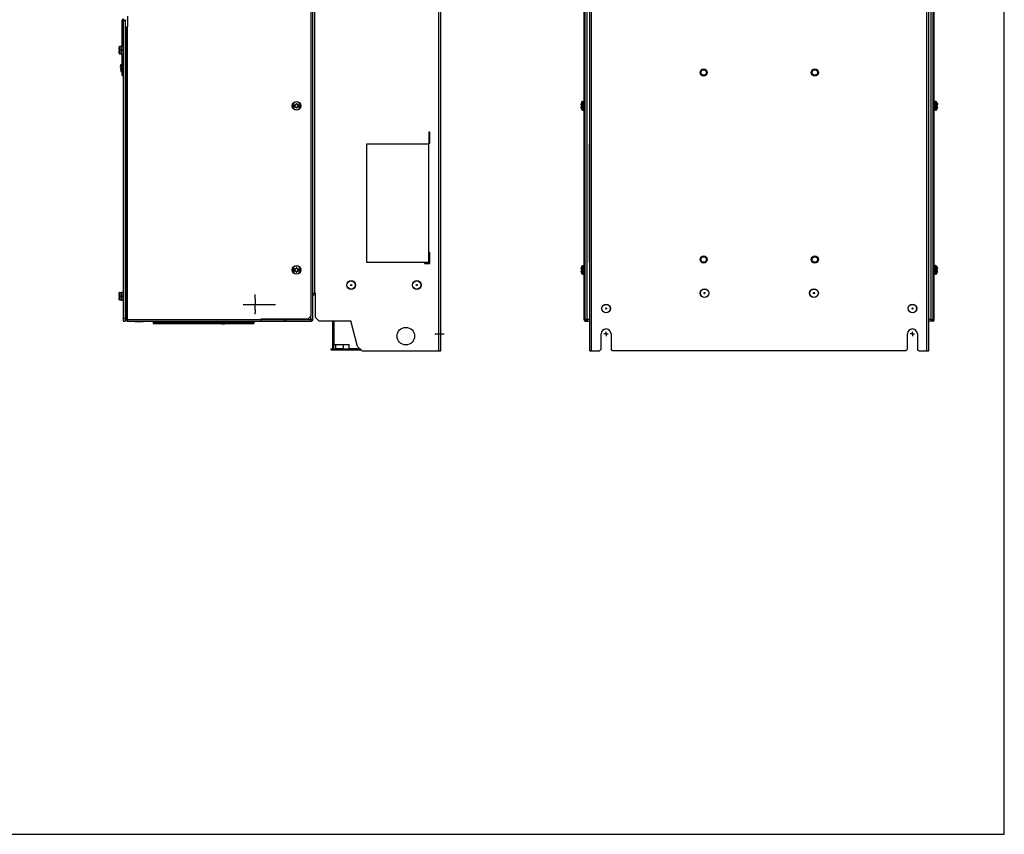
# Model space of a CAD drawing. Header units: millimetres. Extents: x 0 to 1800, y 0 to 1500.
# Tile 25 of 27: x 900 to 1800, y 0 to 745. Entities that reach past the tile are written whole.
import ezdxf

# ---------------------------------------------------------------- set-up
doc = ezdxf.new("R2010")
doc.units = ezdxf.units.MM
doc.header["$LTSCALE"] = 99
doc.linetypes.add('CENTER', pattern=[0.6, 0.375, -0.075, 0.075, -0.075])
doc.linetypes.add('HIDDEN', pattern=[0.2, 0.1, -0.1])
doc.layers.get('0').update_dxf_attribs({"linetype": 'CONTINUOUS'})
doc.layers.add('002_AXIS', color=7, linetype='CONTINUOUS')
doc.layers.add('00_COMPONENTS', color=7, linetype='CONTINUOUS')

msp = doc.modelspace()

# ---------------------------------------------------------------- linework, layer by layer
at = {"color": 7, "linetype": 'CONTINUOUS'}
for p, q in [((1800, 0), (1800, 1500)), ((1273.96, 630.94), (1216.96, 630.94)), ((1216.96, 630.94), (1216.96, 522.94)), ((1273.96, 522.94), (1273.96, 630.94)), ((1420.76, 522.94), (1420.76, 630.94)), ((1421.01, 630.94), (1420.76, 630.94)), ((1216.96, 522.94), (1273.96, 522.94)), ((1421.01, 522.94), (1420.76, 522.94)), ((0, 0), (1800, 0))]:
    msp.add_line(p, q, dxfattribs=at)
at = {"layer": '002_AXIS', "color": 7, "linetype": 'CENTER'}
for p, q in [((1104.26, 484.39), (1133.76, 484.39)), ((1436.01, 457.44), (1436.01, 459.44)), ((1716.01, 457.44), (1716.01, 459.44)), ((1279.59, 457.44), (1287.97, 457.44)), ((1436.01, 457.44), (1434.01, 457.44)), ((1436.01, 457.44), (1438.01, 457.44)), ((1436.01, 457.44), (1436.01, 455.44)), ((1716.01, 457.44), (1714.01, 457.44)), ((1716.01, 457.44), (1718.01, 457.44)), ((1716.01, 457.44), (1716.01, 455.44))]:
    msp.add_line(p, q, dxfattribs=at)
at = {"layer": '00_COMPONENTS', "color": 9, "linetype": 'CONTINUOUS'}
for p, q in [((1283.16, 441.94), (1283.16, 1071.94)), ((1422.81, 441.94), (1422.81, 1071.94)), ((1729.21, 441.94), (1729.21, 1071.94)), ((1418.81, 470.74), (1418.81, 1042.14)), ((1733.21, 470.74), (1733.21, 1042.14)), ((1169.76, 494.64), (1169.76, 1031.44)), ((994.76, 744.21), (993.76, 744.21)), ((994.76, 743.99), (996.76, 743.99)), ((998.36, 738.14), (998.36, 470.24)), ((991.59, 717.54), (991.59, 720.44)), ((990.93, 717.54), (990.93, 719.95)), ((990.93, 713.93), (990.93, 716.34)), ((991.59, 713.44), (991.59, 716.34)), ((993.36, 716.69), (993.36, 717.19)), ((996.76, 704.29), (997.06, 704.29)), ((993.76, 695.64), (994.76, 695.64)), ((997.06, 696.99), (996.76, 696.99)), ((1413.21, 667.05), (1413.14, 667.05)), ((1413.96, 666.54), (1413.96, 669.48)), ((1414.8, 661.94), (1414.8, 669.94)), ((1737.22, 661.94), (1737.22, 669.94)), ((1738.06, 669.48), (1738.06, 666.54)), ((1738.81, 667.05), (1738.88, 667.05)), ((1413.21, 664.83), (1413.14, 664.83)), ((1413.96, 665.34), (1413.96, 662.39)), ((1738.06, 662.39), (1738.06, 665.34)), ((1738.81, 664.83), (1738.88, 664.83)), ((1413.21, 517.05), (1413.14, 517.05)), ((1413.21, 514.83), (1413.14, 514.83)), ((1413.96, 516.54), (1413.96, 519.48)), ((1413.96, 515.34), (1413.96, 512.39)), ((1414.8, 511.94), (1414.8, 519.94)), ((1737.22, 511.94), (1737.22, 519.94)), ((1738.06, 519.48), (1738.06, 516.54)), ((1738.06, 512.39), (1738.06, 515.34)), ((1738.81, 517.05), (1738.88, 517.05)), ((1738.81, 514.83), (1738.88, 514.83)), ((991.59, 492.54), (991.59, 495.44)), ((990.93, 492.54), (990.93, 494.95)), ((990.93, 488.93), (990.93, 491.34)), ((991.59, 488.44), (991.59, 491.34)), ((993.36, 491.69), (993.36, 492.19)), ((1526.39, 494.94), (1525.63, 494.94)), ((1626.39, 494.94), (1625.63, 494.94)), ((1120.46, 470.24), (998.36, 470.24)), ((1120.46, 470.74), (1123.06, 470.74)), ((1166.16, 470.44), (1166.16, 473.64)), ((1417.31, 470.44), (1417.31, 469.94)), ((1421.01, 470.74), (1418.81, 470.74)), ((1733.21, 470.74), (1731.01, 470.74)), ((1734.71, 470.44), (1734.71, 469.94)), ((1186.16, 444.14), (1187.16, 444.14)), ((1188.94, 443.84), (1188.94, 442.84)), ((1192.21, 442.84), (1192.21, 443.84)), ((1198.14, 442.84), (1198.14, 443.84)), ((1199.11, 443.84), (1199.11, 442.84)), ((1201.14, 444.14), (1210.76, 444.14))]:
    msp.add_line(p, q, dxfattribs=at)
at = {"layer": '00_COMPONENTS', "color": 3, "linetype": 'CONTINUOUS'}
for p, q in [((1284.96, 441.94), (1284.96, 1071.94)), ((1421.01, 441.94), (1421.01, 1071.94)), ((1731.01, 441.94), (1731.01, 1071.94)), ((1166.46, 473.94), (1166.46, 1038.94)), ((1167.96, 470.74), (1167.96, 1042.94)), ((1416.01, 470.24), (1416.01, 1042.64)), ((1736.01, 470.24), (1736.01, 1042.64)), ((998.86, 738.14), (998.86, 747.94)), ((994.76, 468.94), (994.76, 743.99)), ((997.06, 738.14), (997.06, 469.94)), ((997.06, 738.14), (998.86, 738.14)), ((996.76, 705.29), (997.06, 705.29)), ((997.06, 695.99), (996.76, 695.99)), ((1274.96, 641.94), (1273.96, 641.94)), ((1273.96, 641.94), (1273.96, 631.94)), ((1274.96, 631.94), (1274.96, 641.94)), ((1273.96, 631.94), (1274.96, 631.94)), ((1274.96, 531.94), (1273.96, 531.94)), ((1274.96, 521.94), (1274.96, 531.94)), ((1269.96, 522.94), (1269.96, 521.94)), ((1269.96, 521.94), (1274.96, 521.94)), ((1168, 494.64), (1170.46, 494.64)), ((1170.46, 472.44), (1170.46, 494.64)), ((1526.51, 494.64), (1525.51, 494.64)), ((1625.51, 494.64), (1626.51, 494.64)), ((998.06, 468.94), (1166.16, 468.94)), ((1163.46, 470.94), (1120.46, 470.94)), ((1120.46, 468.94), (1120.46, 470.94)), ((1123.36, 470.44), (1122.86, 470.94)), ((1166.16, 470.44), (1123.36, 470.44)), ((1141.46, 470.44), (1141.46, 468.94)), ((1166.46, 473.94), (1163.46, 470.94)), ((1170.46, 472.44), (1173.46, 469.44)), ((1173.46, 469.44), (1202.59, 469.44)), ((1186.16, 444.14), (1186.16, 469.44)), ((1187.16, 469.44), (1187.16, 447.87)), ((1208.86, 446.04), (1202.59, 469.44)), ((1417.01, 470.44), (1417.01, 473.64)), ((1417.31, 468.94), (1421.01, 468.94)), ((1734.71, 468.94), (1731.01, 468.94)), ((1735.01, 470.44), (1735.01, 473.14)), ((1431.51, 443.44), (1431.51, 457.44)), ((1440.51, 457.44), (1440.51, 443.44)), ((1711.51, 443.44), (1711.51, 457.44)), ((1720.51, 457.44), (1720.51, 443.44)), ((1184.71, 442.84), (1212.06, 442.84)), ((1187.16, 447.87), (1201.14, 447.87)), ((1201.14, 442.84), (1201.14, 447.87)), ((1212.96, 441.94), (1208.86, 446.04)), ((1212.96, 441.94), (1284.96, 441.94)), ((1421.01, 441.94), (1430.01, 441.94)), ((1430.01, 441.94), (1431.51, 443.44)), ((1442.01, 441.94), (1440.51, 443.44)), ((1710.01, 441.94), (1442.01, 441.94)), ((1710.01, 441.94), (1711.51, 443.44)), ((1722.01, 441.94), (1720.51, 443.44)), ((1722.01, 441.94), (1731.01, 441.94))]:
    msp.add_line(p, q, dxfattribs=at)
at = {"layer": '00_COMPONENTS', "color": 7, "linetype": 'CONTINUOUS'}
for p, q in [((1417.01, 473.64), (1417.01, 1038.94)), ((1735.01, 473.14), (1735.01, 1039.44)), ((993.76, 720.69), (993.76, 744.21)), ((996.76, 468.94), (996.76, 743.99)), ((991.59, 720.44), (993.16, 720.44)), ((993.16, 713.19), (993.16, 720.69)), ((993.16, 720.69), (994.16, 720.69)), ((994.16, 720.94), (994.16, 712.94)), ((994.16, 720.94), (994.76, 720.94)), ((996.76, 720.75), (997.06, 720.52)), ((990.49, 717.54), (991.66, 717.54)), ((990.49, 716.34), (991.66, 716.34)), ((990.78, 719.44), (990.93, 719.95)), ((990.78, 719.44), (990.79, 719.44)), ((990.79, 714.44), (990.78, 714.44)), ((990.78, 714.43), (990.93, 713.93)), ((991.59, 713.44), (993.16, 713.44)), ((991.66, 717.54), (991.66, 716.34)), ((993.16, 717.19), (994.16, 717.19)), ((993.16, 716.69), (994.16, 716.69)), ((993.16, 713.19), (994.16, 713.19)), ((993.76, 693.64), (993.76, 713.19)), ((994.16, 712.94), (994.76, 712.94)), ((996.76, 718.84), (997.06, 718.73)), ((996.76, 715.03), (997.06, 715.15)), ((996.76, 713.13), (997.06, 713.36)), ((992.27, 701.14), (992.56, 703.84)), ((992.56, 701.14), (992.56, 703.84)), ((992.56, 703.84), (993.76, 703.84)), ((992.27, 701.14), (993.26, 701.14)), ((992.27, 700.14), (992.56, 697.44)), ((992.27, 700.14), (993.26, 700.14)), ((992.56, 700.14), (992.56, 697.44)), ((992.56, 697.44), (993.76, 697.44)), ((993.26, 700.14), (993.26, 701.14)), ((993.76, 693.64), (994.76, 693.64)), ((1149.4, 666.54), (1151.32, 666.54)), ((1151.34, 666.53), (1151.32, 666.54)), ((1154.6, 666.54), (1154.58, 666.53)), ((1154.6, 666.54), (1156.53, 666.54)), ((1413.07, 666.96), (1413.22, 666.96)), ((1413.22, 667.94), (1413.14, 667.64)), ((1413.15, 666.54), (1414.01, 666.54)), ((1413.22, 667.94), (1413.22, 667.94)), ((1413.22, 667.94), (1413.22, 667.94)), ((1413.22, 667.94), (1413.22, 667.94)), ((1414.01, 666.54), (1414.01, 665.34)), ((1414.8, 669.94), (1416.01, 669.94)), ((1737.22, 669.94), (1736.01, 669.94)), ((1738.01, 666.54), (1738.87, 666.54)), ((1738.01, 665.34), (1738.01, 666.54)), ((1738.81, 667.87), (1738.79, 667.94)), ((1738.79, 667.94), (1738.79, 667.94)), ((1738.79, 667.94), (1738.79, 667.94)), ((1738.79, 667.94), (1738.81, 667.87)), ((1738.95, 666.96), (1738.79, 666.96)), ((1738.85, 667.72), (1738.81, 667.87)), ((1738.88, 667.64), (1738.85, 667.72)), ((1151.32, 665.34), (1149.4, 665.34)), ((1151.32, 665.34), (1151.34, 665.35)), ((1154.58, 665.35), (1154.6, 665.34)), ((1156.53, 665.34), (1154.6, 665.34)), ((1413.07, 664.92), (1413.22, 664.92)), ((1413.14, 664.24), (1413.17, 664.15)), ((1414.01, 665.34), (1413.15, 665.34)), ((1413.17, 664.15), (1413.2, 664.01)), ((1413.2, 664.01), (1413.22, 663.94)), ((1413.22, 663.94), (1413.2, 664.01)), ((1413.22, 663.94), (1413.22, 663.94)), ((1413.22, 663.94), (1413.22, 663.94)), ((1414.8, 661.94), (1416.01, 661.94)), ((1737.22, 661.94), (1736.01, 661.94)), ((1738.87, 665.34), (1738.01, 665.34)), ((1738.95, 664.92), (1738.79, 664.92)), ((1738.79, 663.94), (1738.88, 664.24)), ((1738.79, 663.94), (1738.79, 663.94)), ((1738.79, 663.94), (1738.79, 663.94)), ((1738.79, 663.94), (1738.79, 663.94)), ((996.76, 573.94), (997.06, 573.94)), ((996.76, 569.94), (997.06, 569.94)), ((1149.4, 516.54), (1151.32, 516.54)), ((1151.32, 515.34), (1149.4, 515.34)), ((1151.34, 516.53), (1151.32, 516.54)), ((1151.32, 515.34), (1151.34, 515.35)), ((1154.6, 516.54), (1154.58, 516.53)), ((1154.58, 515.35), (1154.6, 515.34)), ((1154.6, 516.54), (1156.53, 516.54)), ((1156.53, 515.34), (1154.6, 515.34)), ((1413.07, 516.96), (1413.22, 516.96)), ((1413.07, 514.92), (1413.22, 514.92)), ((1413.22, 517.94), (1413.14, 517.64)), ((1413.14, 514.24), (1413.17, 514.15)), ((1413.15, 516.54), (1414.01, 516.54)), ((1414.01, 515.34), (1413.15, 515.34)), ((1413.17, 514.15), (1413.2, 514.01)), ((1413.2, 514.01), (1413.22, 513.94)), ((1413.22, 513.94), (1413.2, 514.01)), ((1413.22, 517.94), (1413.22, 517.94)), ((1413.22, 517.94), (1413.22, 517.94)), ((1413.22, 517.94), (1413.22, 517.94)), ((1413.22, 513.94), (1413.22, 513.94)), ((1413.22, 513.94), (1413.22, 513.94)), ((1414.01, 516.54), (1414.01, 515.34)), ((1414.8, 519.94), (1416.01, 519.94)), ((1737.22, 519.94), (1736.01, 519.94)), ((1738.01, 516.54), (1738.87, 516.54)), ((1738.01, 515.34), (1738.01, 516.54)), ((1738.87, 515.34), (1738.01, 515.34)), ((1738.81, 517.87), (1738.79, 517.94)), ((1738.79, 517.94), (1738.79, 517.94)), ((1738.79, 517.94), (1738.79, 517.94)), ((1738.79, 517.94), (1738.81, 517.87)), ((1738.95, 516.96), (1738.79, 516.96)), ((1738.95, 514.92), (1738.79, 514.92)), ((1738.79, 513.94), (1738.88, 514.24)), ((1738.79, 513.94), (1738.79, 513.94)), ((1738.79, 513.94), (1738.79, 513.94)), ((1738.79, 513.94), (1738.79, 513.94)), ((1738.85, 517.72), (1738.81, 517.87)), ((1738.88, 517.64), (1738.85, 517.72)), ((1414.8, 511.94), (1416.01, 511.94)), ((1737.22, 511.94), (1736.01, 511.94)), ((991.59, 495.44), (993.16, 495.44)), ((993.16, 495.69), (994.16, 495.69)), ((993.16, 488.19), (993.16, 495.69)), ((994.16, 495.94), (994.76, 495.94)), ((994.16, 495.94), (994.16, 487.94)), ((996.76, 495.75), (997.06, 495.52)), ((990.49, 492.54), (991.66, 492.54)), ((990.49, 491.34), (991.66, 491.34)), ((990.78, 494.44), (990.93, 494.95)), ((990.78, 494.44), (990.79, 494.44)), ((990.79, 489.44), (990.78, 489.44)), ((990.78, 489.43), (990.93, 488.93)), ((991.59, 488.44), (993.16, 488.44)), ((991.66, 492.54), (991.66, 491.34)), ((993.16, 492.19), (994.16, 492.19)), ((993.16, 491.69), (994.16, 491.69)), ((993.16, 488.19), (994.16, 488.19)), ((994.16, 487.94), (994.76, 487.94)), ((996.76, 493.84), (997.06, 493.73)), ((996.76, 490.03), (997.06, 490.15)), ((996.76, 488.13), (997.06, 488.36)), ((1167.96, 493.14), (1170.46, 493.14)), ((994.76, 471.94), (996.76, 471.94)), ((994.76, 468.94), (996.76, 468.94)), ((998.06, 469.94), (997.06, 469.94)), ((998.06, 469.94), (998.06, 468.94)), ((1005.15, 468.64), (1005.39, 468.94)), ((1005.15, 468.64), (1012.77, 468.64)), ((1007.06, 468.64), (1007.17, 468.94)), ((1010.87, 468.64), (1010.75, 468.94)), ((1012.77, 468.64), (1012.54, 468.94)), ((1022.06, 468.94), (1022.06, 466.93)), ((1114.06, 468.94), (1114.06, 466.93)), ((1143.46, 468.94), (1143.46, 470.44)), ((1166.16, 470.44), (1166.16, 468.94)), ((1417.01, 473.94), (1416.01, 473.94)), ((1417.01, 470.94), (1416.01, 470.94)), ((1417.01, 470.44), (1418.51, 470.44)), ((1417.01, 470.24), (1417.01, 470.44)), ((1417.31, 469.94), (1418.51, 469.94)), ((1418.51, 470.44), (1418.51, 468.94)), ((1733.51, 470.44), (1736.01, 470.44)), ((1733.51, 470.44), (1733.51, 468.94)), ((1734.71, 469.94), (1733.51, 469.94)), ((1735.01, 473.44), (1736.01, 473.44)), ((1735.01, 470.24), (1735.01, 470.44)), ((1022.06, 467.97), (1114.06, 467.97)), ((1022.06, 466.93), (1114.06, 466.93)), ((1084.36, 466.93), (1084.36, 466.44)), ((1087.36, 466.44), (1084.36, 466.44)), ((1087.36, 466.44), (1087.36, 466.93)), ((1184.71, 443.84), (1201.14, 443.84)), ((1184.71, 442.84), (1184.71, 443.84)), ((1186.16, 449.87), (1187.16, 449.87)), ((1187.16, 444.14), (1187.16, 447.87)), ((1188.65, 447.87), (1188.65, 444.04)), ((1188.65, 444.04), (1195.77, 444.04)), ((1188.95, 444.04), (1188.95, 443.84)), ((1190.61, 442.74), (1190.51, 442.84)), ((1190.61, 442.74), (1193.81, 442.74)), ((1193.81, 442.74), (1193.91, 442.84)), ((1195.47, 444.04), (1195.47, 443.84)), ((1195.77, 447.87), (1195.77, 444.04)), ((1199.14, 443.84), (1199.14, 442.84))]:
    msp.add_line(p, q, dxfattribs=at)
at = {"layer": '00_COMPONENTS', "color": 8, "linetype": 'HIDDEN'}
for p, q in [((1115.36, 489.64), (1115.36, 493.39)), ((1115.36, 489.64), (1115.36, 484.39)), ((1115.36, 479.69), (1115.36, 484.39)), ((1115.36, 479.69), (1115.36, 476.94)), ((1115.36, 475.39), (1115.36, 476.94))]:
    msp.add_line(p, q, dxfattribs=at)
at = {"layer": '00_COMPONENTS', "color": 7, "linetype": 'CONTINUOUS'}
for centre, radius in [((1525.21, 696.44), 3.25), ((1626.81, 696.44), 3.25), ((1152.96, 665.94), 4), ((1525.21, 525.44), 3.25), ((1626.81, 525.44), 3.25), ((1152.96, 515.94), 4), ((1202.96, 502.14), 3.8), ((1262.96, 502.14), 3.8), ((1202.96, 502.14), 0.5), ((1262.96, 502.14), 0.5), ((1526.01, 494.64), 3.8), ((1526.01, 494.64), 0.5), ((1626.01, 494.64), 3.8), ((1626.01, 494.64), 0.5), ((1436.01, 480.64), 3.8), ((1436.01, 480.64), 0.5), ((1716.01, 480.64), 3.8), ((1716.01, 480.64), 0.5)]:
    msp.add_circle(centre, radius, dxfattribs=at)
at = {"layer": '00_COMPONENTS', "color": 3, "linetype": 'CONTINUOUS'}
for centre, radius in [((1525.21, 696.44), 2.5), ((1626.81, 696.44), 2.5), ((1525.21, 525.44), 2.5), ((1626.81, 525.44), 2.5), ((1202.96, 502.14), 4), ((1262.96, 502.14), 4), ((1526.01, 494.64), 4), ((1626.01, 494.64), 4), ((1436.01, 480.64), 4), ((1716.01, 480.64), 4), ((1252.96, 455.44), 8)]:
    msp.add_circle(centre, radius, dxfattribs=at)
at = {"layer": '00_COMPONENTS', "color": 7, "linetype": 'CONTINUOUS'}
for centre, radius, start, end in [((997.76, 744.21), 4, 160, 180), ((998.76, 743.99), 2, 160, 180), ((991.59, 719.74), 0.7, 90, 162.4778), ((1000.46, 716.94), 9.99, 165.50433, 176.55596), ((1000.46, 716.94), 9.99, 183.44404, 194.49567), ((991.59, 714.14), 0.7, 197.5222, 270), ((1152.96, 665.94), 3.61, 170.44028, 189.55972), ((1151.49, 666.79), 0.3, 60, 236.44269), ((1151, 665.94), 0.681, 300, 60), ((1151.98, 667.64), 0.681, 240, 360), ((1152.96, 667.64), 0.3, 0, 180), ((1153.94, 667.64), 0.681, 180, 300), ((1154.93, 665.94), 0.681, 120, 240), ((1154.43, 666.79), 0.3, 303.55731, 120), ((1152.96, 665.94), 3.61, 350.44028, 9.55972), ((1413.07, 666.97), 0.0159, 266.74066, 269.53137), ((1419.41, 665.94), 6.5, 146.94427, 162.07985), ((1414.8, 668.94), 1, 90, 146.94427), ((1737.22, 668.94), 1, 33.05573, 90), ((1732.61, 665.94), 6.5, 17.92015, 33.05573), ((1738.95, 666.97), 0.0159, 270.39717, 273.25444), ((1151.49, 665.09), 0.3, 123.55731, 300), ((1151.98, 664.24), 0.681, 0, 120), ((1152.96, 664.24), 0.3, 180, 360), ((1153.94, 664.24), 0.681, 60, 180), ((1154.43, 665.09), 0.3, 240, 56.44269), ((1413.07, 664.9), 0.0159, 90.39717, 93.25444), ((1419.41, 665.94), 6.5, 197.92015, 213.05573), ((1414.8, 662.94), 1, 213.05573, 270), ((1737.22, 662.94), 1, 270, 326.94427), ((1732.61, 665.94), 6.5, 326.94427, 342.07985), ((1738.95, 664.9), 0.0159, 86.74066, 89.53137), ((1152.96, 515.94), 3.61, 170.44028, 189.55972), ((1151.49, 516.79), 0.3, 60, 236.44269), ((1151.49, 515.09), 0.3, 123.55731, 300), ((1151, 515.94), 0.681, 300, 60), ((1151.98, 517.64), 0.681, 240, 360), ((1151.98, 514.24), 0.681, 0, 120), ((1152.96, 517.64), 0.3, 0, 180), ((1152.96, 514.24), 0.3, 180, 360), ((1153.94, 517.64), 0.681, 180, 300), ((1153.94, 514.24), 0.681, 60, 180), ((1154.93, 515.94), 0.681, 120, 240), ((1154.43, 516.79), 0.3, 303.55731, 120), ((1154.43, 515.09), 0.3, 240, 56.44269), ((1152.96, 515.94), 3.61, 350.44028, 9.55972), ((1413.07, 516.97), 0.0159, 266.74066, 269.53137), ((1413.07, 514.9), 0.0159, 90.39717, 93.25444), ((1419.41, 515.94), 6.5, 146.94427, 162.07985), ((1419.41, 515.94), 6.5, 197.92015, 213.05573), ((1414.8, 518.94), 1, 90, 146.94427), ((1737.22, 518.94), 1, 33.05573, 90), ((1732.61, 515.94), 6.5, 17.92015, 33.05573), ((1732.61, 515.94), 6.5, 326.94427, 342.07985), ((1738.95, 516.97), 0.0159, 270.39717, 273.25444), ((1738.95, 514.9), 0.0159, 86.74066, 89.53137), ((1414.8, 512.94), 1, 213.05573, 270), ((1737.22, 512.94), 1, 270, 326.94427), ((991.59, 494.74), 0.7, 90, 162.4778), ((1000.46, 491.94), 9.99, 165.50433, 176.55596), ((1000.46, 491.94), 9.99, 183.44404, 194.49567), ((991.59, 489.14), 0.7, 197.5222, 270), ((1417.31, 470.24), 0.3, 180, 270), ((1734.71, 470.24), 0.3, 270, 360), ((1187.46, 444.14), 0.3, 180, 270)]:
    msp.add_arc(centre, radius, start, end, dxfattribs=at)
at = {"layer": '00_COMPONENTS', "color": 3, "linetype": 'CONTINUOUS'}
for centre, radius, start, end in [((998.76, 743.99), 4, 160, 180), ((997.76, 744.21), 3, 160, 180), ((1166.16, 470.74), 1.8, 270, 360), ((1166.14, 482.05), 11.61, 270.13075, 271.80235), ((1417.31, 470.24), 1.3, 180, 270), ((1412.13, 509.13), 38.97, 279.32892, 279.86771), ((1457.2, 464.06), 38.97, 170.13229, 170.67108), ((1739.91, 509.28), 39.12, 260.1375, 260.67419), ((1694.67, 464.04), 39.12, 9.32581, 9.8625), ((1734.71, 470.24), 1.3, 270, 360), ((1436.01, 457.44), 4.5, 0, 180), ((1716.01, 457.44), 4.5, 0, 180), ((1187.46, 444.14), 1.3, 180, 192.39968)]:
    msp.add_arc(centre, radius, start, end, dxfattribs=at)
at = {"layer": '00_COMPONENTS', "color": 9, "linetype": 'CONTINUOUS'}
for centre, start, end in [((1152.96, 665.94), 9.7431, 170.2569), ((1152.96, 665.94), 189.7431, 350.2569), ((1152.96, 515.94), 9.7431, 170.2569), ((1152.96, 515.94), 189.7431, 350.2569)]:
    msp.add_arc(centre, 3.55, start, end, dxfattribs=at)
at = {"layer": '00_COMPONENTS', "color": 7, "linetype": 'CONTINUOUS'}
for points, knots in [([(1413.05, 667.19), (1413.05, 667.18), (1413.04, 667.13), (1413.04, 667.08), (1413.04, 667.05)], [0, 0, 0, 0, 0.28599, 1, 1, 1, 1]), ([(1413.04, 667.05), (1413.04, 667.05), (1413.04, 667.04), (1413.04, 667.03), (1413.04, 667.02)], [0, 0, 0, 0, 0.265752, 1, 1, 1, 1]), ([(1413.04, 667.02), (1413.04, 667.02), (1413.04, 667), (1413.04, 666.98), (1413.05, 666.97)], [0, 0, 0, 0, 0.308398, 1, 1, 1, 1]), ([(1413.08, 667.37), (1413.08, 667.36), (1413.06, 667.3), (1413.05, 667.23), (1413.05, 667.19)], [0, 0, 0, 0, 0.268139, 1, 1, 1, 1]), ([(1413.05, 666.97), (1413.05, 666.97), (1413.05, 666.96), (1413.06, 666.96), (1413.06, 666.96)], [0, 0, 0, 0, 0.311852, 1, 1, 1, 1]), ([(1413.06, 666.96), (1413.07, 666.96), (1413.08, 666.96), (1413.11, 666.99), (1413.13, 667.03), (1413.14, 667.05)], [0, 0, 0, 0, 0.134855, 0.341532, 1, 1, 1, 1]), ([(1413.14, 667.64), (1413.14, 667.62), (1413.11, 667.53), (1413.09, 667.44), (1413.08, 667.37)], [0, 0, 0, 0, 0.255951, 1, 1, 1, 1]), ([(1413.14, 667.05), (1413.15, 667.06), (1413.16, 667.08), (1413.18, 667.09), (1413.18, 667.09)], [0, 0, 0, 0, 0.621532, 1, 1, 1, 1]), ([(1413.22, 666.96), (1413.23, 666.92), (1413.22, 666.84), (1413.21, 666.73), (1413.18, 666.63), (1413.16, 666.57), (1413.15, 666.54)], [0, 0, 0, 0, 0.25759, 0.537391, 0.796492, 1, 1, 1, 1]), ([(1413.18, 667.09), (1413.2, 667.09), (1413.21, 667.05), (1413.22, 667.01), (1413.22, 666.98), (1413.22, 666.96)], [0, 0, 0, 0, 0.312822, 0.611055, 1, 1, 1, 1]), ([(1738.79, 666.96), (1738.79, 666.98), (1738.8, 667.01), (1738.8, 667.05), (1738.82, 667.09), (1738.84, 667.09)], [0, 0, 0, 0, 0.388945, 0.687178, 1, 1, 1, 1]), ([(1738.87, 666.54), (1738.86, 666.57), (1738.84, 666.63), (1738.81, 666.73), (1738.8, 666.84), (1738.79, 666.92), (1738.79, 666.96)], [0, 0, 0, 0, 0.203508, 0.462609, 0.74241, 1, 1, 1, 1]), ([(1738.84, 667.09), (1738.84, 667.09), (1738.86, 667.08), (1738.87, 667.06), (1738.88, 667.05)], [0, 0, 0, 0, 0.378468, 1, 1, 1, 1]), ([(1738.94, 667.37), (1738.93, 667.4), (1738.92, 667.48), (1738.89, 667.57), (1738.88, 667.64)], [0, 0, 0, 0, 0.241391, 1, 1, 1, 1]), ([(1738.88, 667.05), (1738.89, 667.03), (1738.91, 666.99), (1738.93, 666.96), (1738.95, 666.96), (1738.95, 666.96)], [0, 0, 0, 0, 0.658389, 0.865096, 1, 1, 1, 1]), ([(1738.97, 667.19), (1738.97, 667.2), (1738.96, 667.26), (1738.95, 667.33), (1738.94, 667.37)], [0, 0, 0, 0, 0.23013, 1, 1, 1, 1]), ([(1738.95, 666.96), (1738.96, 666.96), (1738.96, 666.96), (1738.97, 666.97), (1738.97, 666.97)], [0, 0, 0, 0, 0.217446, 1, 1, 1, 1]), ([(1738.98, 667.05), (1738.98, 667.06), (1738.98, 667.11), (1738.98, 667.15), (1738.97, 667.19)], [0, 0, 0, 0, 0.212545, 1, 1, 1, 1]), ([(1738.97, 666.97), (1738.97, 666.98), (1738.98, 666.99), (1738.98, 667.01), (1738.98, 667.02)], [0, 0, 0, 0, 0.193646, 1, 1, 1, 1]), ([(1738.98, 667.02), (1738.98, 667.02), (1738.98, 667.03), (1738.98, 667.04), (1738.98, 667.05)], [0, 0, 0, 0, 0.234218, 1, 1, 1, 1]), ([(1413.05, 664.91), (1413.05, 664.9), (1413.04, 664.89), (1413.04, 664.87), (1413.04, 664.86)], [0, 0, 0, 0, 0.193646, 1, 1, 1, 1]), ([(1413.04, 664.86), (1413.04, 664.85), (1413.04, 664.84), (1413.04, 664.83), (1413.04, 664.83)], [0, 0, 0, 0, 0.234218, 1, 1, 1, 1]), ([(1413.04, 664.83), (1413.04, 664.82), (1413.04, 664.77), (1413.04, 664.73), (1413.05, 664.69)], [0, 0, 0, 0, 0.212545, 1, 1, 1, 1]), ([(1413.06, 664.92), (1413.06, 664.92), (1413.05, 664.92), (1413.05, 664.91), (1413.05, 664.91)], [0, 0, 0, 0, 0.217446, 1, 1, 1, 1]), ([(1413.05, 664.69), (1413.05, 664.68), (1413.06, 664.61), (1413.07, 664.55), (1413.08, 664.5)], [0, 0, 0, 0, 0.23013, 1, 1, 1, 1]), ([(1413.14, 664.83), (1413.13, 664.85), (1413.11, 664.88), (1413.08, 664.91), (1413.07, 664.92), (1413.06, 664.92)], [0, 0, 0, 0, 0.658389, 0.865096, 1, 1, 1, 1]), ([(1413.08, 664.5), (1413.08, 664.48), (1413.1, 664.39), (1413.12, 664.31), (1413.14, 664.24)], [0, 0, 0, 0, 0.241391, 1, 1, 1, 1]), ([(1413.18, 664.79), (1413.18, 664.79), (1413.16, 664.8), (1413.15, 664.82), (1413.14, 664.83)], [0, 0, 0, 0, 0.378468, 1, 1, 1, 1]), ([(1413.15, 665.34), (1413.16, 665.31), (1413.18, 665.25), (1413.21, 665.15), (1413.22, 665.03), (1413.23, 664.96), (1413.22, 664.92)], [0, 0, 0, 0, 0.203508, 0.462609, 0.74241, 1, 1, 1, 1]), ([(1413.22, 664.92), (1413.22, 664.9), (1413.22, 664.87), (1413.21, 664.82), (1413.2, 664.79), (1413.18, 664.79)], [0, 0, 0, 0, 0.388945, 0.687178, 1, 1, 1, 1]), ([(1738.79, 664.92), (1738.79, 664.96), (1738.8, 665.03), (1738.81, 665.15), (1738.84, 665.25), (1738.86, 665.31), (1738.87, 665.34)], [0, 0, 0, 0, 0.25759, 0.537391, 0.796492, 1, 1, 1, 1]), ([(1738.84, 664.79), (1738.82, 664.79), (1738.8, 664.82), (1738.8, 664.87), (1738.79, 664.9), (1738.79, 664.92)], [0, 0, 0, 0, 0.312822, 0.611055, 1, 1, 1, 1]), ([(1738.88, 664.83), (1738.87, 664.82), (1738.86, 664.8), (1738.84, 664.79), (1738.84, 664.79)], [0, 0, 0, 0, 0.621532, 1, 1, 1, 1]), ([(1738.95, 664.92), (1738.95, 664.92), (1738.93, 664.91), (1738.91, 664.88), (1738.89, 664.85), (1738.88, 664.83)], [0, 0, 0, 0, 0.134855, 0.341532, 1, 1, 1, 1]), ([(1738.88, 664.24), (1738.88, 664.26), (1738.91, 664.35), (1738.93, 664.44), (1738.94, 664.5)], [0, 0, 0, 0, 0.255951, 1, 1, 1, 1]), ([(1738.94, 664.5), (1738.94, 664.52), (1738.95, 664.58), (1738.96, 664.64), (1738.97, 664.69)], [0, 0, 0, 0, 0.268139, 1, 1, 1, 1]), ([(1738.97, 664.91), (1738.97, 664.91), (1738.97, 664.91), (1738.96, 664.92), (1738.95, 664.92)], [0, 0, 0, 0, 0.311852, 1, 1, 1, 1]), ([(1738.98, 664.86), (1738.98, 664.86), (1738.98, 664.88), (1738.98, 664.89), (1738.97, 664.91)], [0, 0, 0, 0, 0.308398, 1, 1, 1, 1]), ([(1738.97, 664.69), (1738.97, 664.7), (1738.98, 664.75), (1738.98, 664.79), (1738.98, 664.83)], [0, 0, 0, 0, 0.28599, 1, 1, 1, 1]), ([(1738.98, 664.83), (1738.98, 664.83), (1738.98, 664.84), (1738.98, 664.85), (1738.98, 664.86)], [0, 0, 0, 0, 0.265752, 1, 1, 1, 1]), ([(1413.05, 517.19), (1413.05, 517.18), (1413.04, 517.13), (1413.04, 517.08), (1413.04, 517.05)], [0, 0, 0, 0, 0.28599, 1, 1, 1, 1]), ([(1413.04, 517.05), (1413.04, 517.05), (1413.04, 517.04), (1413.04, 517.03), (1413.04, 517.02)], [0, 0, 0, 0, 0.265752, 1, 1, 1, 1]), ([(1413.04, 517.02), (1413.04, 517.02), (1413.04, 517), (1413.04, 516.98), (1413.05, 516.97)], [0, 0, 0, 0, 0.308398, 1, 1, 1, 1]), ([(1413.05, 514.91), (1413.05, 514.9), (1413.04, 514.89), (1413.04, 514.87), (1413.04, 514.86)], [0, 0, 0, 0, 0.193646, 1, 1, 1, 1]), ([(1413.04, 514.86), (1413.04, 514.85), (1413.04, 514.84), (1413.04, 514.83), (1413.04, 514.83)], [0, 0, 0, 0, 0.234218, 1, 1, 1, 1]), ([(1413.04, 514.83), (1413.04, 514.82), (1413.04, 514.77), (1413.04, 514.73), (1413.05, 514.69)], [0, 0, 0, 0, 0.212545, 1, 1, 1, 1]), ([(1413.08, 517.37), (1413.08, 517.36), (1413.06, 517.3), (1413.05, 517.23), (1413.05, 517.19)], [0, 0, 0, 0, 0.268139, 1, 1, 1, 1]), ([(1413.05, 516.97), (1413.05, 516.97), (1413.05, 516.96), (1413.06, 516.96), (1413.06, 516.96)], [0, 0, 0, 0, 0.311852, 1, 1, 1, 1]), ([(1413.06, 514.92), (1413.06, 514.92), (1413.05, 514.92), (1413.05, 514.91), (1413.05, 514.91)], [0, 0, 0, 0, 0.217446, 1, 1, 1, 1]), ([(1413.05, 514.69), (1413.05, 514.68), (1413.06, 514.61), (1413.07, 514.55), (1413.08, 514.5)], [0, 0, 0, 0, 0.23013, 1, 1, 1, 1]), ([(1413.06, 516.96), (1413.07, 516.96), (1413.08, 516.96), (1413.11, 516.99), (1413.13, 517.03), (1413.14, 517.05)], [0, 0, 0, 0, 0.134855, 0.341532, 1, 1, 1, 1]), ([(1413.14, 514.83), (1413.13, 514.85), (1413.11, 514.88), (1413.08, 514.91), (1413.07, 514.92), (1413.06, 514.92)], [0, 0, 0, 0, 0.658389, 0.865096, 1, 1, 1, 1]), ([(1413.14, 517.64), (1413.14, 517.62), (1413.11, 517.53), (1413.09, 517.44), (1413.08, 517.37)], [0, 0, 0, 0, 0.255951, 1, 1, 1, 1]), ([(1413.08, 514.5), (1413.08, 514.48), (1413.1, 514.39), (1413.12, 514.31), (1413.14, 514.24)], [0, 0, 0, 0, 0.241391, 1, 1, 1, 1]), ([(1413.14, 517.05), (1413.15, 517.06), (1413.16, 517.08), (1413.18, 517.09), (1413.18, 517.09)], [0, 0, 0, 0, 0.621532, 1, 1, 1, 1]), ([(1413.18, 514.79), (1413.18, 514.79), (1413.16, 514.8), (1413.15, 514.82), (1413.14, 514.83)], [0, 0, 0, 0, 0.378468, 1, 1, 1, 1]), ([(1413.22, 516.96), (1413.23, 516.92), (1413.22, 516.84), (1413.21, 516.73), (1413.18, 516.63), (1413.16, 516.57), (1413.15, 516.54)], [0, 0, 0, 0, 0.25759, 0.537391, 0.796492, 1, 1, 1, 1]), ([(1413.15, 515.34), (1413.16, 515.31), (1413.18, 515.25), (1413.21, 515.15), (1413.22, 515.03), (1413.23, 514.96), (1413.22, 514.92)], [0, 0, 0, 0, 0.203508, 0.462609, 0.74241, 1, 1, 1, 1]), ([(1413.18, 517.09), (1413.2, 517.09), (1413.21, 517.05), (1413.22, 517.01), (1413.22, 516.98), (1413.22, 516.96)], [0, 0, 0, 0, 0.312822, 0.611055, 1, 1, 1, 1]), ([(1413.22, 514.92), (1413.22, 514.9), (1413.22, 514.87), (1413.21, 514.82), (1413.2, 514.79), (1413.18, 514.79)], [0, 0, 0, 0, 0.388945, 0.687178, 1, 1, 1, 1]), ([(1738.79, 516.96), (1738.79, 516.98), (1738.8, 517.01), (1738.8, 517.05), (1738.82, 517.09), (1738.84, 517.09)], [0, 0, 0, 0, 0.388945, 0.687178, 1, 1, 1, 1]), ([(1738.87, 516.54), (1738.86, 516.57), (1738.84, 516.63), (1738.81, 516.73), (1738.8, 516.84), (1738.79, 516.92), (1738.79, 516.96)], [0, 0, 0, 0, 0.203508, 0.462609, 0.74241, 1, 1, 1, 1]), ([(1738.79, 514.92), (1738.79, 514.96), (1738.8, 515.03), (1738.81, 515.15), (1738.84, 515.25), (1738.86, 515.31), (1738.87, 515.34)], [0, 0, 0, 0, 0.25759, 0.537391, 0.796492, 1, 1, 1, 1]), ([(1738.84, 514.79), (1738.82, 514.79), (1738.8, 514.82), (1738.8, 514.87), (1738.79, 514.9), (1738.79, 514.92)], [0, 0, 0, 0, 0.312822, 0.611055, 1, 1, 1, 1]), ([(1738.84, 517.09), (1738.84, 517.09), (1738.86, 517.08), (1738.87, 517.06), (1738.88, 517.05)], [0, 0, 0, 0, 0.378468, 1, 1, 1, 1]), ([(1738.88, 514.83), (1738.87, 514.82), (1738.86, 514.8), (1738.84, 514.79), (1738.84, 514.79)], [0, 0, 0, 0, 0.621532, 1, 1, 1, 1]), ([(1738.94, 517.37), (1738.93, 517.4), (1738.92, 517.48), (1738.89, 517.57), (1738.88, 517.64)], [0, 0, 0, 0, 0.241391, 1, 1, 1, 1]), ([(1738.88, 517.05), (1738.89, 517.03), (1738.91, 516.99), (1738.93, 516.96), (1738.95, 516.96), (1738.95, 516.96)], [0, 0, 0, 0, 0.658389, 0.865096, 1, 1, 1, 1]), ([(1738.95, 514.92), (1738.95, 514.92), (1738.93, 514.91), (1738.91, 514.88), (1738.89, 514.85), (1738.88, 514.83)], [0, 0, 0, 0, 0.134855, 0.341532, 1, 1, 1, 1]), ([(1738.88, 514.24), (1738.88, 514.26), (1738.91, 514.35), (1738.93, 514.44), (1738.94, 514.5)], [0, 0, 0, 0, 0.255951, 1, 1, 1, 1]), ([(1738.97, 517.19), (1738.97, 517.2), (1738.96, 517.26), (1738.95, 517.33), (1738.94, 517.37)], [0, 0, 0, 0, 0.23013, 1, 1, 1, 1]), ([(1738.94, 514.5), (1738.94, 514.52), (1738.95, 514.58), (1738.96, 514.64), (1738.97, 514.69)], [0, 0, 0, 0, 0.268139, 1, 1, 1, 1]), ([(1738.95, 516.96), (1738.96, 516.96), (1738.96, 516.96), (1738.97, 516.97), (1738.97, 516.97)], [0, 0, 0, 0, 0.217446, 1, 1, 1, 1]), ([(1738.97, 514.91), (1738.97, 514.91), (1738.97, 514.91), (1738.96, 514.92), (1738.95, 514.92)], [0, 0, 0, 0, 0.311852, 1, 1, 1, 1]), ([(1738.98, 517.05), (1738.98, 517.06), (1738.98, 517.11), (1738.98, 517.15), (1738.97, 517.19)], [0, 0, 0, 0, 0.212545, 1, 1, 1, 1]), ([(1738.97, 516.97), (1738.97, 516.98), (1738.98, 516.99), (1738.98, 517.01), (1738.98, 517.02)], [0, 0, 0, 0, 0.193646, 1, 1, 1, 1]), ([(1738.98, 514.86), (1738.98, 514.86), (1738.98, 514.88), (1738.98, 514.89), (1738.97, 514.91)], [0, 0, 0, 0, 0.308398, 1, 1, 1, 1]), ([(1738.97, 514.69), (1738.97, 514.7), (1738.98, 514.75), (1738.98, 514.79), (1738.98, 514.83)], [0, 0, 0, 0, 0.28599, 1, 1, 1, 1]), ([(1738.98, 517.02), (1738.98, 517.02), (1738.98, 517.03), (1738.98, 517.04), (1738.98, 517.05)], [0, 0, 0, 0, 0.234218, 1, 1, 1, 1]), ([(1738.98, 514.83), (1738.98, 514.83), (1738.98, 514.84), (1738.98, 514.85), (1738.98, 514.86)], [0, 0, 0, 0, 0.265752, 1, 1, 1, 1]), ([(998.36, 470.24), (998.3, 470.17), (998.19, 470.08), (998.11, 469.97), (998.06, 469.95), (998.06, 469.94)], [0, 0, 0, 0, 0.693527, 0.913201, 1, 1, 1, 1]), ([(998.36, 470.24), (998.29, 470.17), (998.21, 470.07), (998.1, 469.99), (998.07, 469.94), (998.06, 469.94)], [0, 0, 0, 0, 0.693527, 0.913201, 1, 1, 1, 1]), ([(1418.81, 470.74), (1418.77, 470.7), (1418.7, 470.63), (1418.61, 470.53), (1418.54, 470.49), (1418.52, 470.44), (1418.51, 470.44)], [0, 0, 0, 0, 0.382356, 0.696199, 0.917991, 1, 1, 1, 1]), ([(1418.81, 470.74), (1418.77, 470.7), (1418.7, 470.63), (1418.6, 470.54), (1418.56, 470.47), (1418.51, 470.45), (1418.51, 470.44)], [0, 0, 0, 0, 0.382356, 0.696199, 0.917991, 1, 1, 1, 1]), ([(1733.21, 470.74), (1733.25, 470.7), (1733.31, 470.63), (1733.41, 470.54), (1733.46, 470.47), (1733.51, 470.45), (1733.51, 470.44)], [0, 0, 0, 0, 0.373376, 0.686694, 0.914041, 1, 1, 1, 1]), ([(1733.21, 470.74), (1733.25, 470.7), (1733.32, 470.63), (1733.4, 470.54), (1733.47, 470.49), (1733.5, 470.44), (1733.51, 470.44)], [0, 0, 0, 0, 0.373376, 0.686694, 0.914041, 1, 1, 1, 1])]:
    msp.add_open_spline(points, degree=3, knots=knots, dxfattribs=at)
at = {"layer": '00_COMPONENTS', "color": 3, "linetype": 'CONTINUOUS'}
for points, knots in [([(997.99, 470.15), (997.86, 470.12), (997.64, 470.07), (997.38, 470.01), (997.22, 469.97), (997.14, 469.96), (997.1, 469.94), (997.06, 469.94), (997.06, 469.94)], [0, 0, 0, 0, 0.398615, 0.718757, 0.83878, 0.927177, 0.98135, 1, 1, 1, 1]), ([(998.27, 469.86), (998.25, 469.74), (998.2, 469.52), (998.14, 469.26), (998.1, 469.1), (998.09, 469.01), (998.07, 468.97), (998.07, 468.94), (998.06, 468.94)], [0, 0, 0, 0, 0.398615, 0.718757, 0.83878, 0.927177, 0.98135, 1, 1, 1, 1]), ([(1167.96, 470.74), (1167.96, 470.69), (1167.79, 470.6), (1167.51, 470.54), (1167.04, 470.47), (1166.7, 470.45), (1166.5, 470.44)], [0, 0, 0, 0, 0.095935, 0.304381, 0.616336, 1, 1, 1, 1]), ([(1417.53, 470.53), (1417.46, 470.51), (1417.33, 470.49), (1417.16, 470.47), (1417.08, 470.44), (1417.01, 470.45), (1417.01, 470.44)], [0, 0, 0, 0, 0.423319, 0.739235, 0.933797, 1, 1, 1, 1]), ([(1418.45, 470.68), (1418.36, 470.66), (1418.06, 470.61), (1417.75, 470.56), (1417.53, 470.53)], [0, 0, 0, 0, 0.276946, 1, 1, 1, 1]), ([(1418.75, 470.38), (1418.72, 470.19), (1418.67, 469.92), (1418.61, 469.57), (1418.58, 469.36), (1418.55, 469.19), (1418.54, 469.05), (1418.51, 469), (1418.52, 468.94), (1418.51, 468.94)], [0, 0, 0, 0, 0.394949, 0.567319, 0.716221, 0.8373, 0.926698, 0.981415, 1, 1, 1, 1]), ([(1733.27, 470.38), (1733.3, 470.19), (1733.35, 469.92), (1733.4, 469.57), (1733.44, 469.36), (1733.47, 469.19), (1733.48, 469.05), (1733.51, 469), (1733.5, 468.94), (1733.51, 468.94)], [0, 0, 0, 0, 0.394946, 0.567317, 0.716218, 0.837295, 0.926691, 0.98141, 1, 1, 1, 1]), ([(1733.57, 470.68), (1733.66, 470.66), (1733.96, 470.61), (1734.27, 470.56), (1734.49, 470.53)], [0, 0, 0, 0, 0.276925, 1, 1, 1, 1]), ([(1734.49, 470.53), (1734.56, 470.51), (1734.68, 470.49), (1734.86, 470.47), (1734.94, 470.44), (1735.01, 470.45), (1735.01, 470.44)], [0, 0, 0, 0, 0.423303, 0.739213, 0.933781, 1, 1, 1, 1])]:
    msp.add_open_spline(points, degree=3, knots=knots, dxfattribs=at)
for points in [[(998.36, 470.24), (998.24, 470.21), (998.11, 470.18), (997.99, 470.15)], [(998.36, 470.24), (998.33, 470.11), (998.3, 469.99), (998.27, 469.86)]]:
    msp.add_open_spline(points, degree=3, dxfattribs=at)

doc.saveas('drawing.dxf')
